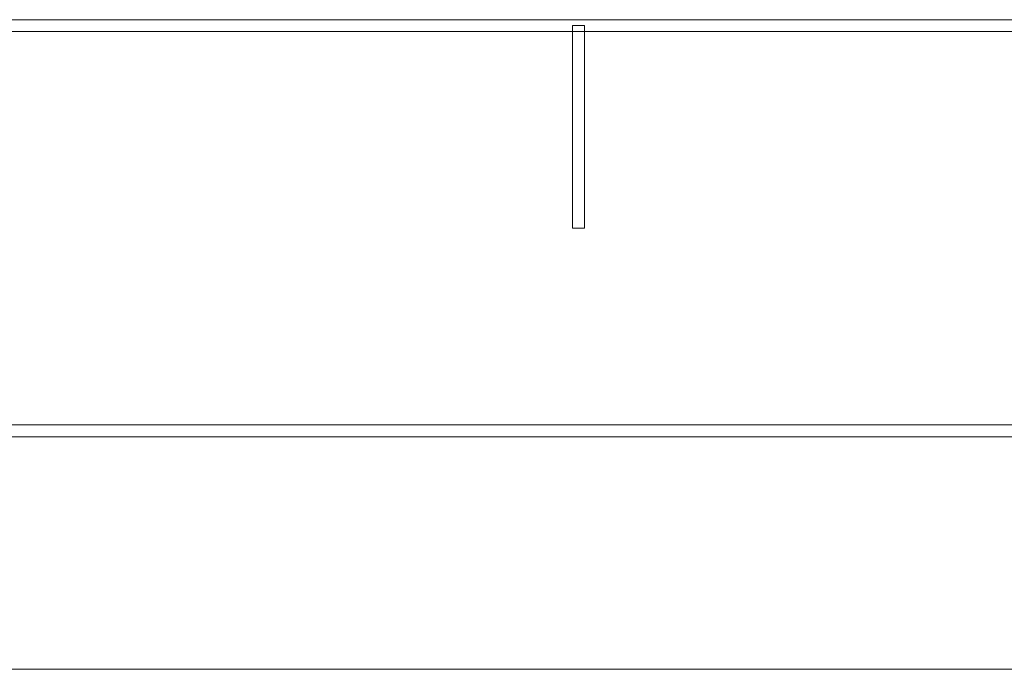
# Model space of a CAD drawing. Header units: millimetres. Extents: x -420 to 420, y -297 to 297.
# Tile 74 of 146: x 75 to 116, y -297 to -270. Entities that reach past the tile are written whole.
import ezdxf

# ---------------------------------------------------------------- set-up
doc = ezdxf.new("R2010")
doc.units = ezdxf.units.MM
doc.header["$MEASUREMENT"] = 0
doc.layers.add('layer 1', color=7, linetype='Continuous')

msp = doc.modelspace()

# ---------------------------------------------------------------- linework, layer by layer
at = {"layer": 'layer 1', "lineweight": 9}
for points in [[(-393.4478, -270.583), (-393.4478, -270.583), (-393.4478, -270.0827), (-393.4478, -270.0827), (-393.4478, -270.0827), (-393.4478, -270.0827), (393.1434, -270.0827), (393.1434, -270.0827), (393.1434, -270.0827), (393.1434, -270.0827), (393.1434, -270.583), (393.1434, -270.583), (393.1434, -270.583), (393.1434, -270.583), (-393.4478, -270.583), (-393.4478, -270.583)], [(98.4217, -278.8377), (98.4217, -278.8377), (97.9218, -278.8377), (97.9218, -278.8377), (97.9218, -278.8377), (97.9218, -278.8377), (97.9218, -270.3329), (97.9218, -270.3329), (97.9218, -270.3329), (97.9218, -270.3329), (98.4217, -270.3329), (98.4217, -270.3329), (98.4217, -270.3329), (98.4217, -270.3329), (98.4217, -278.8377), (98.4217, -278.8377)], [(-410.439, -287.5927), (-410.439, -287.5927), (-410.439, -287.0923), (-410.439, -287.0923), (-410.439, -287.0923), (-410.439, -287.0923), (410.1346, -287.0923), (410.1346, -287.0923), (410.1346, -287.0923), (410.1346, -287.0923), (410.1346, -287.5927), (410.1346, -287.5927), (410.1346, -287.5927), (410.1346, -287.5927), (-410.439, -287.5927), (-410.439, -287.5927)]]:
    msp.add_open_spline(points, degree=3, knots=[0, 0, 0, 0, 0.2, 0.2, 0.2, 0.2, 0.4, 0.4, 0.4, 0.4, 0.6, 0.6, 0.6, 0.6, 1, 1, 1, 1], dxfattribs=at)
msp.add_open_spline([(-420.4338, -297.3481), (-420.4338, -297.3481), (420.1294, -297.3481), (420.1294, -297.3481)], degree=3, dxfattribs=at)
msp.add_open_spline([(-420.4338, -297.3481), (-420.4338, -297.3481), (420.1294, -297.3481), (420.1294, -297.3481)], degree=3, dxfattribs=at)
msp.add_open_spline([(-420.4338, -297.3481), (-420.4338, -297.3481), (420.1294, -297.3481), (420.1294, -297.3481)], degree=3, dxfattribs=at)
msp.add_open_spline([(-420.4338, -297.3481), (-420.4338, -297.3481), (420.1294, -297.3481), (420.1294, -297.3481)], degree=3, dxfattribs=at)
msp.add_open_spline([(-420.4338, -297.3481), (-420.4338, -297.3481), (420.1294, -297.3481), (420.1294, -297.3481)], degree=3, dxfattribs=at)
msp.add_open_spline([(-420.4338, -297.3481), (-420.4338, -297.3481), (420.1294, -297.3481), (420.1294, -297.3481)], degree=3, dxfattribs=at)
msp.add_open_spline([(-420.4338, -297.3481), (-420.4338, -297.3481), (420.1294, -297.3481), (420.1294, -297.3481)], degree=3, dxfattribs=at)
msp.add_open_spline([(-420.4338, -297.3481), (-420.4338, -297.3481), (420.1294, -297.3481), (420.1294, -297.3481)], degree=3, dxfattribs=at)
msp.add_open_spline([(-420.4338, -297.3481), (-420.4338, -297.3481), (420.1294, -297.3481), (420.1294, -297.3481)], degree=3, dxfattribs=at)
msp.add_open_spline([(-420.4338, -297.3481), (-420.4338, -297.3481), (420.1294, -297.3481), (420.1294, -297.3481)], degree=3, dxfattribs=at)
msp.add_open_spline([(-420.4338, -297.3481), (-420.4338, -297.3481), (420.1294, -297.3481), (420.1294, -297.3481)], degree=3, dxfattribs=at)
msp.add_open_spline([(-420.4338, -297.3481), (-420.4338, -297.3481), (420.1294, -297.3481), (420.1294, -297.3481)], degree=3, dxfattribs=at)
msp.add_open_spline([(-420.4338, -297.3481), (-420.4338, -297.3481), (420.1294, -297.3481), (420.1294, -297.3481)], degree=3, dxfattribs=at)
msp.add_open_spline([(-420.4338, -297.3481), (-420.4338, -297.3481), (420.1294, -297.3481), (420.1294, -297.3481)], degree=3, dxfattribs=at)
msp.add_open_spline([(-420.4338, -297.3481), (-420.4338, -297.3481), (420.1294, -297.3481), (420.1294, -297.3481)], degree=3, dxfattribs=at)
msp.add_open_spline([(-420.4338, -297.3481), (-420.4338, -297.3481), (420.1294, -297.3481), (420.1294, -297.3481)], degree=3, dxfattribs=at)
msp.add_open_spline([(-420.4338, -297.3481), (-420.4338, -297.3481), (420.1294, -297.3481), (420.1294, -297.3481)], degree=3, dxfattribs=at)
msp.add_open_spline([(-420.4338, -297.3481), (-420.4338, -297.3481), (420.1294, -297.3481), (420.1294, -297.3481)], degree=3, dxfattribs=at)
msp.add_open_spline([(-420.4338, -297.3481), (-420.4338, -297.3481), (420.1294, -297.3481), (420.1294, -297.3481)], degree=3, dxfattribs=at)
msp.add_open_spline([(-420.4338, -297.3481), (-420.4338, -297.3481), (420.1294, -297.3481), (420.1294, -297.3481)], degree=3, dxfattribs=at)
msp.add_open_spline([(-420.4338, -297.3481), (-420.4338, -297.3481), (420.1294, -297.3481), (420.1294, -297.3481)], degree=3, dxfattribs=at)

doc.saveas('drawing.dxf')
